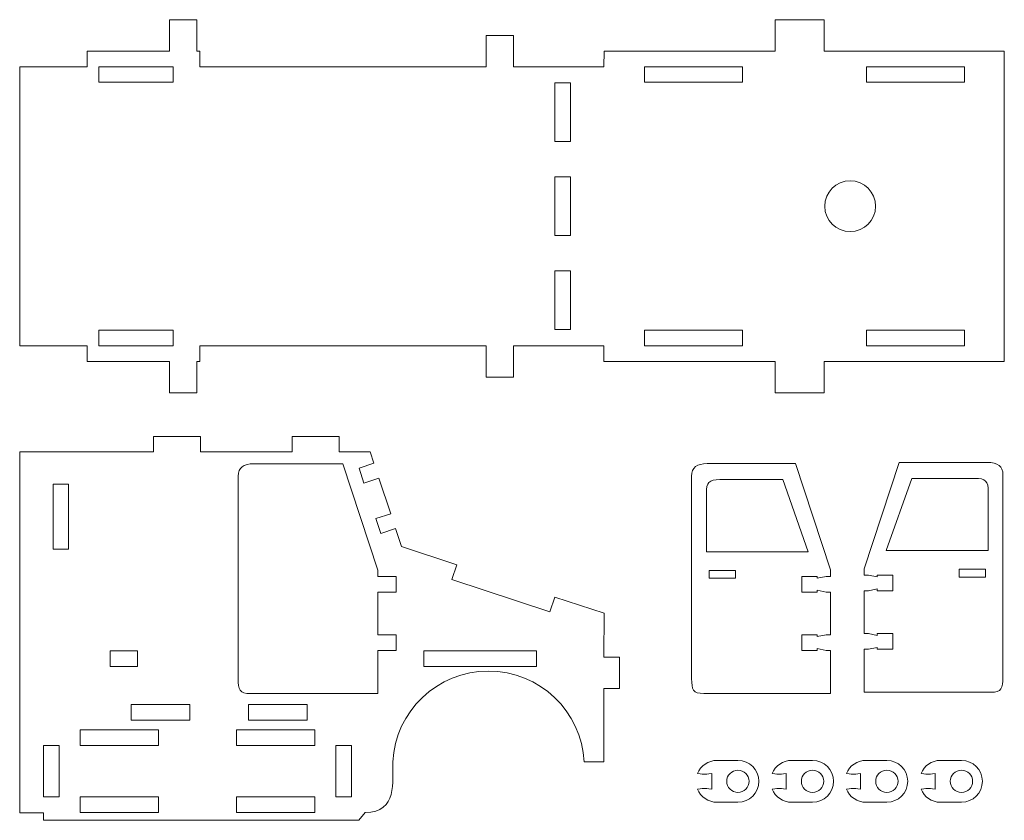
# Model space of a CAD drawing. Header units: millimetres. Extents: x -1094 to 1155, y -1556 to 1707.
# Tile 48 of 149: x -1026 to -838, y 726 to 879. Entities that reach past the tile are written whole.
import ezdxf

# ---------------------------------------------------------------- set-up
doc = ezdxf.new("R2010")
doc.units = ezdxf.units.MM
doc.header["$MEASUREMENT"] = 0
doc.layers.add('Layer 1', color=7, linetype='Continuous')

msp = doc.modelspace()

# ---------------------------------------------------------------- linework, layer by layer
at = {"layer": 'Layer 1', "color": 250, "lineweight": 9}
for points, knots in [([(-1013.3808, 870.4938), (-1013.3808, 870.4938), (-1013.3808, 873.4938), (-1013.3808, 873.4938), (-1013.3808, 873.4938), (-1013.3808, 873.4938), (-997.5808, 873.4938), (-997.5808, 873.4938), (-997.5808, 873.4938), (-997.5808, 873.4938), (-997.5808, 879.4938), (-997.5808, 879.4938), (-997.5808, 879.4938), (-997.5808, 879.4938), (-992.3308, 879.4938), (-992.3308, 879.4938), (-992.3308, 879.4938), (-992.3308, 879.4938), (-992.3308, 873.4938), (-992.3308, 873.4938), (-992.3308, 873.4938), (-992.3308, 873.4938), (-991.7408, 873.4938), (-991.7408, 873.4938), (-991.7408, 873.4938), (-991.7408, 873.4938), (-991.7408, 870.4938), (-991.7408, 870.4938), (-991.7408, 870.4938), (-991.7408, 870.4938), (-936.8608, 870.4938), (-936.8608, 870.4938), (-936.8608, 870.4938), (-936.8608, 870.4938), (-936.8608, 876.4938), (-936.8608, 876.4938), (-936.8608, 876.4938), (-936.8608, 876.4938), (-931.6108, 876.4938), (-931.6108, 876.4938), (-931.6108, 876.4938), (-931.6108, 876.4938), (-931.6108, 870.4938), (-931.6108, 870.4938), (-931.6108, 870.4938), (-931.6108, 870.4938), (-914.2908, 870.4938), (-914.2908, 870.4938), (-914.2908, 870.4938), (-914.2908, 870.4938), (-914.2708, 873.4938), (-914.2708, 873.4938), (-914.2708, 873.4938), (-900.6108, 873.4938), (-893.5908, 873.4938), (-881.4408, 873.4938), (-881.4408, 873.4938), (-881.4408, 873.4938), (-881.4408, 879.4938), (-881.4408, 879.4938), (-881.4408, 879.4938), (-881.4408, 879.4938), (-872.0708, 879.4938), (-872.0708, 879.4938), (-872.0708, 879.4938), (-872.0708, 879.4938), (-872.0708, 873.4938), (-872.0708, 873.4938), (-872.0708, 873.4938), (-860.8308, 873.4938), (-849.6408, 873.4938), (-837.5408, 873.4938), (-837.5408, 873.4938), (-837.5408, 873.4938), (-837.5408, 814.0238), (-837.5408, 814.0238), (-837.5408, 814.0238), (-849.6408, 814.0238), (-860.8308, 814.0238), (-872.0708, 814.0238), (-872.0708, 814.0238), (-872.0708, 814.0238), (-872.0708, 808.0238), (-872.0708, 808.0238), (-872.0708, 808.0238), (-872.0708, 808.0238), (-881.4408, 808.0238), (-881.4408, 808.0238), (-881.4408, 808.0238), (-881.4408, 808.0238), (-881.4408, 814.0238), (-881.4408, 814.0238), (-881.4408, 814.0238), (-893.5908, 814.0238), (-900.6308, 814.0238), (-914.2908, 814.0238), (-914.2908, 814.0238), (-914.2908, 814.0238), (-914.3108, 817.0238), (-914.3108, 817.0238), (-914.3108, 817.0238), (-914.3108, 817.0238), (-931.6108, 817.0238), (-931.6108, 817.0238), (-931.6108, 817.0238), (-931.6108, 817.0238), (-931.6108, 811.0238), (-931.6108, 811.0238), (-931.6108, 811.0238), (-931.6108, 811.0238), (-936.8608, 811.0238), (-936.8608, 811.0238), (-936.8608, 811.0238), (-936.8608, 811.0238), (-936.8608, 817.0238), (-936.8608, 817.0238), (-936.8608, 817.0238), (-936.8608, 817.0238), (-991.7408, 817.0238), (-991.7408, 817.0238), (-991.7408, 817.0238), (-991.7408, 817.0238), (-991.7408, 814.0238), (-991.7408, 814.0238), (-991.7408, 814.0238), (-991.7408, 814.0238), (-992.3308, 814.0238), (-992.3308, 814.0238), (-992.3308, 814.0238), (-992.3308, 814.0238), (-992.3308, 808.0238), (-992.3308, 808.0238), (-992.3308, 808.0238), (-992.3308, 808.0238), (-997.5808, 808.0238), (-997.5808, 808.0238), (-997.5808, 808.0238), (-997.5808, 808.0238), (-997.5808, 814.0238), (-997.5808, 814.0238), (-997.5808, 814.0238), (-997.5808, 814.0238), (-1013.3808, 814.0238), (-1013.3808, 814.0238), (-1013.3808, 814.0238), (-1013.3808, 814.0238), (-1013.3808, 817.0238), (-1013.3808, 817.0238), (-1013.3808, 817.0238), (-1013.3808, 817.0238), (-1026.3008, 817.0238), (-1026.3008, 817.0238), (-1026.3008, 817.0238), (-1026.3008, 817.0238), (-1026.3008, 870.4938), (-1026.3008, 870.4938), (-1026.3008, 870.4938), (-1026.3008, 870.4938), (-1013.3808, 870.4938), (-1013.3808, 870.4938)], [0, 0, 0, 0, 0.02439024, 0.02439024, 0.02439024, 0.02439024, 0.04878049, 0.04878049, 0.04878049, 0.04878049, 0.07317073, 0.07317073, 0.07317073, 0.07317073, 0.09756098, 0.09756098, 0.09756098, 0.09756098, 0.12195122, 0.12195122, 0.12195122, 0.12195122, 0.14634146, 0.14634146, 0.14634146, 0.14634146, 0.17073171, 0.17073171, 0.17073171, 0.17073171, 0.19512195, 0.19512195, 0.19512195, 0.19512195, 0.2195122, 0.2195122, 0.2195122, 0.2195122, 0.24390244, 0.24390244, 0.24390244, 0.24390244, 0.26829268, 0.26829268, 0.26829268, 0.26829268, 0.29268293, 0.29268293, 0.29268293, 0.29268293, 0.31707317, 0.31707317, 0.31707317, 0.31707317, 0.34146341, 0.34146341, 0.34146341, 0.34146341, 0.36585366, 0.36585366, 0.36585366, 0.36585366, 0.3902439, 0.3902439, 0.3902439, 0.3902439, 0.41463415, 0.41463415, 0.41463415, 0.41463415, 0.43902439, 0.43902439, 0.43902439, 0.43902439, 0.46341463, 0.46341463, 0.46341463, 0.46341463, 0.48780488, 0.48780488, 0.48780488, 0.48780488, 0.51219512, 0.51219512, 0.51219512, 0.51219512, 0.53658537, 0.53658537, 0.53658537, 0.53658537, 0.56097561, 0.56097561, 0.56097561, 0.56097561, 0.58536585, 0.58536585, 0.58536585, 0.58536585, 0.6097561, 0.6097561, 0.6097561, 0.6097561, 0.63414634, 0.63414634, 0.63414634, 0.63414634, 0.65853659, 0.65853659, 0.65853659, 0.65853659, 0.68292683, 0.68292683, 0.68292683, 0.68292683, 0.70731707, 0.70731707, 0.70731707, 0.70731707, 0.73170732, 0.73170732, 0.73170732, 0.73170732, 0.75609756, 0.75609756, 0.75609756, 0.75609756, 0.7804878, 0.7804878, 0.7804878, 0.7804878, 0.80487805, 0.80487805, 0.80487805, 0.80487805, 0.82926829, 0.82926829, 0.82926829, 0.82926829, 0.85365854, 0.85365854, 0.85365854, 0.85365854, 0.87804878, 0.87804878, 0.87804878, 0.87804878, 0.90243902, 0.90243902, 0.90243902, 0.90243902, 0.92682927, 0.92682927, 0.92682927, 0.92682927, 0.95121951, 0.95121951, 0.95121951, 0.95121951, 1, 1, 1, 1]), ([(-996.8808, 867.4938), (-996.8808, 867.4938), (-996.8808, 870.4938), (-996.8808, 870.4938), (-996.8808, 870.4938), (-996.8808, 870.4938), (-1011.1308, 870.4938), (-1011.1308, 870.4938), (-1011.1308, 870.4938), (-1011.1308, 870.4938), (-1011.1308, 867.4938), (-1011.1308, 867.4938), (-1011.1308, 867.4938), (-1011.1308, 867.4938), (-996.8808, 867.4938), (-996.8808, 867.4938)], [0, 0, 0, 0, 0.2, 0.2, 0.2, 0.2, 0.4, 0.4, 0.4, 0.4, 0.6, 0.6, 0.6, 0.6, 1, 1, 1, 1]), ([(-887.7508, 867.4938), (-887.7508, 867.4938), (-887.7508, 870.4938), (-887.7508, 870.4938), (-887.7508, 870.4938), (-887.7508, 870.4938), (-906.5008, 870.4938), (-906.5008, 870.4938), (-906.5008, 870.4938), (-906.5008, 870.4938), (-906.5008, 867.4938), (-906.5008, 867.4938), (-906.5008, 867.4938), (-906.5008, 867.4938), (-887.7508, 867.4938), (-887.7508, 867.4938)], [0, 0, 0, 0, 0.2, 0.2, 0.2, 0.2, 0.4, 0.4, 0.4, 0.4, 0.6, 0.6, 0.6, 0.6, 1, 1, 1, 1]), ([(-845.1908, 867.4938), (-845.1908, 867.4938), (-845.1908, 870.4938), (-845.1908, 870.4938), (-845.1908, 870.4938), (-845.1908, 870.4938), (-863.9408, 870.4938), (-863.9408, 870.4938), (-863.9408, 870.4938), (-863.9408, 870.4938), (-863.9408, 867.4938), (-863.9408, 867.4938), (-863.9408, 867.4938), (-863.9408, 867.4938), (-845.1908, 867.4938), (-845.1908, 867.4938)], [0, 0, 0, 0, 0.2, 0.2, 0.2, 0.2, 0.4, 0.4, 0.4, 0.4, 0.6, 0.6, 0.6, 0.6, 1, 1, 1, 1]), ([(-923.6808, 867.3838), (-923.6808, 867.3838), (-920.6808, 867.3838), (-920.6808, 867.3838), (-920.6808, 867.3838), (-920.6808, 867.3838), (-920.6808, 856.1338), (-920.6808, 856.1338), (-920.6808, 856.1338), (-920.6808, 856.1338), (-923.6808, 856.1338), (-923.6808, 856.1338), (-923.6808, 856.1338), (-923.6808, 856.1338), (-923.6808, 867.3838), (-923.6808, 867.3838)], [0, 0, 0, 0, 0.2, 0.2, 0.2, 0.2, 0.4, 0.4, 0.4, 0.4, 0.6, 0.6, 0.6, 0.6, 1, 1, 1, 1]), ([(-923.6808, 849.3838), (-923.6808, 849.3838), (-920.6808, 849.3838), (-920.6808, 849.3838), (-920.6808, 849.3838), (-920.6808, 849.3838), (-920.6808, 838.1338), (-920.6808, 838.1338), (-920.6808, 838.1338), (-920.6808, 838.1338), (-923.6808, 838.1338), (-923.6808, 838.1338), (-923.6808, 838.1338), (-923.6808, 838.1338), (-923.6808, 849.3838), (-923.6808, 849.3838)], [0, 0, 0, 0, 0.2, 0.2, 0.2, 0.2, 0.4, 0.4, 0.4, 0.4, 0.6, 0.6, 0.6, 0.6, 1, 1, 1, 1]), ([(-871.9708, 843.7538), (-871.9708, 841.0638), (-869.7808, 838.8838), (-867.0908, 838.8838), (-867.0908, 838.8838), (-864.4008, 838.8838), (-862.2208, 841.0638), (-862.2208, 843.7538), (-862.2208, 843.7538), (-862.2208, 846.4438), (-864.4008, 848.6338), (-867.0908, 848.6338), (-867.0908, 848.6338), (-869.7808, 848.6338), (-871.9708, 846.4438), (-871.9708, 843.7538)], [0, 0, 0, 0, 0.2, 0.2, 0.2, 0.2, 0.4, 0.4, 0.4, 0.4, 0.6, 0.6, 0.6, 0.6, 1, 1, 1, 1]), ([(-923.6808, 831.3838), (-923.6808, 831.3838), (-920.6808, 831.3838), (-920.6808, 831.3838), (-920.6808, 831.3838), (-920.6808, 831.3838), (-920.6808, 820.1338), (-920.6808, 820.1338), (-920.6808, 820.1338), (-920.6808, 820.1338), (-923.6808, 820.1338), (-923.6808, 820.1338), (-923.6808, 820.1338), (-923.6808, 820.1338), (-923.6808, 831.3838), (-923.6808, 831.3838)], [0, 0, 0, 0, 0.2, 0.2, 0.2, 0.2, 0.4, 0.4, 0.4, 0.4, 0.6, 0.6, 0.6, 0.6, 1, 1, 1, 1]), ([(-996.8808, 817.0238), (-996.8808, 817.0238), (-996.8808, 820.0238), (-996.8808, 820.0238), (-996.8808, 820.0238), (-996.8808, 820.0238), (-1011.1308, 820.0238), (-1011.1308, 820.0238), (-1011.1308, 820.0238), (-1011.1308, 820.0238), (-1011.1308, 817.0238), (-1011.1308, 817.0238), (-1011.1308, 817.0238), (-1011.1308, 817.0238), (-996.8808, 817.0238), (-996.8808, 817.0238)], [0, 0, 0, 0, 0.2, 0.2, 0.2, 0.2, 0.4, 0.4, 0.4, 0.4, 0.6, 0.6, 0.6, 0.6, 1, 1, 1, 1]), ([(-887.7508, 817.0238), (-887.7508, 817.0238), (-887.7508, 820.0238), (-887.7508, 820.0238), (-887.7508, 820.0238), (-887.7508, 820.0238), (-906.5008, 820.0238), (-906.5008, 820.0238), (-906.5008, 820.0238), (-906.5008, 820.0238), (-906.5008, 817.0238), (-906.5008, 817.0238), (-906.5008, 817.0238), (-906.5008, 817.0238), (-887.7508, 817.0238), (-887.7508, 817.0238)], [0, 0, 0, 0, 0.2, 0.2, 0.2, 0.2, 0.4, 0.4, 0.4, 0.4, 0.6, 0.6, 0.6, 0.6, 1, 1, 1, 1]), ([(-845.1908, 817.0238), (-845.1908, 817.0238), (-845.1908, 820.0238), (-845.1908, 820.0238), (-845.1908, 820.0238), (-845.1908, 820.0238), (-863.9408, 820.0238), (-863.9408, 820.0238), (-863.9408, 820.0238), (-863.9408, 820.0238), (-863.9408, 817.0238), (-863.9408, 817.0238), (-863.9408, 817.0238), (-863.9408, 817.0238), (-845.1908, 817.0238), (-845.1908, 817.0238)], [0, 0, 0, 0, 0.2, 0.2, 0.2, 0.2, 0.4, 0.4, 0.4, 0.4, 0.6, 0.6, 0.6, 0.6, 1, 1, 1, 1]), ([(-1021.7708, 796.6738), (-1021.7708, 796.6738), (-1026.3008, 796.6738), (-1026.3008, 796.6738), (-1026.3008, 796.6738), (-1026.3008, 796.6738), (-1026.3008, 727.4938), (-1026.3008, 727.4938), (-1026.3008, 727.4938), (-1026.3008, 727.4938), (-1021.7308, 727.4938), (-1021.7308, 727.4938), (-1021.7308, 727.4938), (-1021.7308, 727.4938), (-1021.7308, 726.0938), (-1021.7308, 726.0938), (-1021.7308, 726.0938), (-1021.7308, 726.0938), (-961.3008, 726.0938), (-961.3008, 726.0938), (-961.3008, 726.0938), (-961.3008, 726.0938), (-960.1008, 727.5938), (-960.1008, 727.5938), (-960.1008, 727.5938), (-953.7308, 727.5938), (-954.9108, 733.5938), (-954.7808, 737.3038), (-954.7808, 737.3038), (-954.2608, 746.9838), (-946.2508, 754.6838), (-936.4308, 754.6838), (-936.4308, 754.6838), (-926.6208, 754.6838), (-918.5908, 746.9838), (-918.0808, 737.2938), (-918.0808, 737.2938), (-918.0808, 737.2938), (-914.2908, 737.2938), (-914.2908, 737.2938), (-914.2908, 737.2938), (-914.2908, 737.2938), (-914.3008, 751.3338), (-914.3008, 751.3338), (-914.3008, 751.3338), (-914.3008, 751.3338), (-911.3308, 751.3338), (-911.3308, 751.3338), (-911.3308, 751.3338), (-911.3308, 751.3338), (-911.3308, 757.3338), (-911.3308, 757.3338), (-911.3308, 757.3338), (-911.3308, 757.3338), (-914.2908, 757.3338), (-914.2908, 757.3338), (-914.2908, 757.3338), (-914.2908, 757.3338), (-914.2808, 765.7638), (-914.2808, 765.7638), (-914.2808, 765.7638), (-914.2808, 765.7638), (-923.6808, 768.8638), (-923.6808, 768.8638), (-923.6808, 768.8638), (-923.6808, 768.8638), (-924.6408, 766.0238), (-924.6408, 766.0238), (-924.6408, 766.0238), (-924.6408, 766.0238), (-943.4808, 772.2338), (-943.4808, 772.2338), (-943.4808, 772.2338), (-943.4808, 772.2338), (-942.5208, 775.0738), (-942.5208, 775.0738), (-942.5208, 775.0738), (-942.5208, 775.0738), (-953.0808, 778.5438), (-953.0808, 778.5438), (-953.0808, 778.5438), (-953.0808, 778.5438), (-954.2308, 781.9938), (-954.2308, 781.9938), (-954.2308, 781.9938), (-954.2308, 781.9938), (-957.0808, 781.0438), (-957.0808, 781.0438), (-957.0808, 781.0438), (-957.0808, 781.0438), (-958.0308, 783.8938), (-958.0308, 783.8938), (-958.0308, 783.8938), (-958.0308, 783.8938), (-955.1808, 784.8438), (-955.1808, 784.8438), (-955.1808, 784.8438), (-955.1808, 784.8438), (-957.4608, 791.6538), (-957.4608, 791.6538), (-957.4608, 791.6538), (-957.4608, 791.6538), (-960.3008, 790.7138), (-960.3008, 790.7138), (-960.3008, 790.7138), (-960.3008, 790.7138), (-961.2508, 793.5538), (-961.2508, 793.5538), (-961.2508, 793.5538), (-961.2508, 793.5538), (-958.4108, 794.5038), (-958.4108, 794.5038), (-958.4108, 794.5038), (-958.4108, 794.5038), (-959.1308, 796.6738), (-959.1308, 796.6738), (-959.1308, 796.6738), (-959.1308, 796.6738), (-965.0708, 796.6738), (-965.0708, 796.6738), (-965.0708, 796.6738), (-965.0708, 796.6738), (-965.0708, 799.6638), (-965.0708, 799.6638), (-965.0708, 799.6638), (-965.0708, 799.6638), (-974.0708, 799.6638), (-974.0708, 799.6638), (-974.0708, 799.6638), (-974.0708, 799.6638), (-974.0708, 796.6738), (-974.0708, 796.6738), (-974.0708, 796.6738), (-974.0708, 796.6738), (-991.6308, 796.6738), (-991.6308, 796.6738), (-991.6308, 796.6738), (-991.6308, 796.6738), (-991.6308, 799.6638), (-991.6308, 799.6638), (-991.6308, 799.6638), (-991.6308, 799.6638), (-1000.6308, 799.6638), (-1000.6308, 799.6638), (-1000.6308, 799.6638), (-1000.6308, 799.6638), (-1000.6308, 796.6738), (-1000.6308, 796.6738), (-1000.6308, 796.6738), (-1000.6308, 796.6738), (-1021.7708, 796.6738), (-1021.7708, 796.6738)], [0, 0, 0, 0, 0.02564103, 0.02564103, 0.02564103, 0.02564103, 0.05128205, 0.05128205, 0.05128205, 0.05128205, 0.07692308, 0.07692308, 0.07692308, 0.07692308, 0.1025641, 0.1025641, 0.1025641, 0.1025641, 0.12820513, 0.12820513, 0.12820513, 0.12820513, 0.15384615, 0.15384615, 0.15384615, 0.15384615, 0.17948718, 0.17948718, 0.17948718, 0.17948718, 0.20512821, 0.20512821, 0.20512821, 0.20512821, 0.23076923, 0.23076923, 0.23076923, 0.23076923, 0.25641026, 0.25641026, 0.25641026, 0.25641026, 0.28205128, 0.28205128, 0.28205128, 0.28205128, 0.30769231, 0.30769231, 0.30769231, 0.30769231, 0.33333333, 0.33333333, 0.33333333, 0.33333333, 0.35897436, 0.35897436, 0.35897436, 0.35897436, 0.38461538, 0.38461538, 0.38461538, 0.38461538, 0.41025641, 0.41025641, 0.41025641, 0.41025641, 0.43589744, 0.43589744, 0.43589744, 0.43589744, 0.46153846, 0.46153846, 0.46153846, 0.46153846, 0.48717949, 0.48717949, 0.48717949, 0.48717949, 0.51282051, 0.51282051, 0.51282051, 0.51282051, 0.53846154, 0.53846154, 0.53846154, 0.53846154, 0.56410256, 0.56410256, 0.56410256, 0.56410256, 0.58974359, 0.58974359, 0.58974359, 0.58974359, 0.61538462, 0.61538462, 0.61538462, 0.61538462, 0.64102564, 0.64102564, 0.64102564, 0.64102564, 0.66666667, 0.66666667, 0.66666667, 0.66666667, 0.69230769, 0.69230769, 0.69230769, 0.69230769, 0.71794872, 0.71794872, 0.71794872, 0.71794872, 0.74358974, 0.74358974, 0.74358974, 0.74358974, 0.76923077, 0.76923077, 0.76923077, 0.76923077, 0.79487179, 0.79487179, 0.79487179, 0.79487179, 0.82051282, 0.82051282, 0.82051282, 0.82051282, 0.84615385, 0.84615385, 0.84615385, 0.84615385, 0.87179487, 0.87179487, 0.87179487, 0.87179487, 0.8974359, 0.8974359, 0.8974359, 0.8974359, 0.92307692, 0.92307692, 0.92307692, 0.92307692, 0.94871795, 0.94871795, 0.94871795, 0.94871795, 1, 1, 1, 1]), ([(-957.6408, 758.6438), (-957.6408, 758.6438), (-954.1108, 758.6438), (-954.1108, 758.6438), (-954.1108, 758.6438), (-954.1108, 758.6438), (-954.1108, 761.6438), (-954.1108, 761.6438), (-954.1108, 761.6438), (-954.1108, 761.6438), (-957.6408, 761.6438), (-957.6408, 761.6438), (-957.6408, 761.6438), (-957.6408, 761.6438), (-957.6408, 769.8238), (-957.6408, 769.8238), (-957.6408, 769.8238), (-957.6408, 769.8238), (-954.1108, 769.8238), (-954.1108, 769.8238), (-954.1108, 769.8238), (-954.1108, 769.8238), (-954.1108, 772.8238), (-954.1108, 772.8238), (-954.1108, 772.8238), (-954.1108, 772.8238), (-957.6408, 772.8238), (-957.6408, 772.8238), (-957.6408, 772.8238), (-957.6408, 772.8238), (-957.6408, 774.0438), (-957.6408, 774.0438), (-957.6408, 774.0438), (-957.6408, 774.0438), (-964.3508, 794.4238), (-964.3508, 794.4238), (-964.3508, 794.4238), (-970.4508, 794.4238), (-975.2908, 794.4238), (-981.4008, 794.4238), (-981.4008, 794.4238), (-983.4108, 794.4238), (-984.4108, 793.6938), (-984.4108, 792.0138), (-984.4108, 792.0138), (-984.4108, 778.0638), (-984.4008, 767.1938), (-984.4008, 753.2438), (-984.4008, 753.2438), (-984.4008, 751.1538), (-984.1608, 750.3838), (-982.0608, 750.3838), (-982.0608, 750.3838), (-982.0608, 750.3838), (-957.6408, 750.3838), (-957.6408, 750.3838), (-957.6408, 750.3838), (-957.6408, 750.3838), (-957.6408, 758.6438), (-957.6408, 758.6438)], [0, 0, 0, 0, 0.0625, 0.0625, 0.0625, 0.0625, 0.125, 0.125, 0.125, 0.125, 0.1875, 0.1875, 0.1875, 0.1875, 0.25, 0.25, 0.25, 0.25, 0.3125, 0.3125, 0.3125, 0.3125, 0.375, 0.375, 0.375, 0.375, 0.4375, 0.4375, 0.4375, 0.4375, 0.5, 0.5, 0.5, 0.5, 0.5625, 0.5625, 0.5625, 0.5625, 0.625, 0.625, 0.625, 0.625, 0.6875, 0.6875, 0.6875, 0.6875, 0.75, 0.75, 0.75, 0.75, 0.8125, 0.8125, 0.8125, 0.8125, 0.875, 0.875, 0.875, 0.875, 1, 1, 1, 1]), ([(-873.3908, 769.8338), (-873.3908, 769.8338), (-873.3908, 770.1838), (-873.3908, 770.1838), (-873.3908, 770.1838), (-873.3908, 770.1838), (-871.7208, 769.8338), (-871.7208, 769.8338), (-871.7208, 769.8338), (-871.7208, 769.8338), (-870.8708, 769.8338), (-870.8708, 769.8338), (-870.8708, 769.8338), (-870.8708, 769.8338), (-870.8708, 761.6338), (-870.8708, 761.6338), (-870.8708, 761.6338), (-870.8708, 761.6338), (-871.7208, 761.6338), (-871.7208, 761.6338), (-871.7208, 761.6338), (-871.7208, 761.6338), (-873.3908, 761.2838), (-873.3908, 761.2838), (-873.3908, 761.2838), (-873.3908, 761.2838), (-873.3908, 761.6338), (-873.3908, 761.6338), (-873.3908, 761.6338), (-873.3908, 761.6338), (-876.3808, 761.6338), (-876.3808, 761.6338), (-876.3808, 761.6338), (-876.3808, 761.6338), (-876.3808, 758.6338), (-876.3808, 758.6338), (-876.3808, 758.6338), (-876.3808, 758.6338), (-873.3908, 758.6438), (-873.3908, 758.6438), (-873.3908, 758.6438), (-873.3908, 758.6438), (-873.3908, 758.9938), (-873.3908, 758.9938), (-873.3908, 758.9938), (-873.3908, 758.9938), (-871.7208, 758.6438), (-871.7208, 758.6438), (-871.7208, 758.6438), (-871.7208, 758.6438), (-870.8708, 758.6438), (-870.8708, 758.6438), (-870.8708, 758.6438), (-870.8708, 758.6438), (-870.8708, 750.3838), (-870.8708, 750.3838), (-870.8708, 750.3838), (-870.8708, 750.3838), (-895.1408, 750.3838), (-895.1408, 750.3838), (-895.1408, 750.3838), (-897.2408, 750.3838), (-897.4808, 751.1638), (-897.4808, 753.2438), (-897.4808, 753.2438), (-897.4808, 767.1938), (-897.4908, 778.0638), (-897.4908, 792.0138), (-897.4908, 792.0138), (-897.4908, 793.6938), (-896.4908, 794.4338), (-894.4808, 794.4338), (-894.4808, 794.4338), (-888.3708, 794.4338), (-883.6808, 794.4338), (-877.5808, 794.4338), (-877.5808, 794.4338), (-877.5808, 794.4338), (-870.8708, 774.0538), (-870.8708, 774.0538), (-870.8708, 774.0538), (-870.8708, 774.0538), (-870.8708, 772.8338), (-870.8708, 772.8338), (-870.8708, 772.8338), (-870.8708, 772.8338), (-871.7208, 772.8338), (-871.7208, 772.8338), (-871.7208, 772.8338), (-871.7208, 772.8338), (-873.3908, 772.4738), (-873.3908, 772.4738), (-873.3908, 772.4738), (-873.3908, 772.4738), (-873.3908, 772.8338), (-873.3908, 772.8338), (-873.3908, 772.8338), (-873.3908, 772.8338), (-876.3808, 772.8338), (-876.3808, 772.8338), (-876.3808, 772.8338), (-876.3808, 772.8338), (-876.3808, 769.8338), (-876.3808, 769.8338), (-876.3808, 769.8338), (-876.3808, 769.8338), (-873.3908, 769.8338), (-873.3908, 769.8338)], [0, 0, 0, 0, 0.03571429, 0.03571429, 0.03571429, 0.03571429, 0.07142857, 0.07142857, 0.07142857, 0.07142857, 0.10714286, 0.10714286, 0.10714286, 0.10714286, 0.14285714, 0.14285714, 0.14285714, 0.14285714, 0.17857143, 0.17857143, 0.17857143, 0.17857143, 0.21428571, 0.21428571, 0.21428571, 0.21428571, 0.25, 0.25, 0.25, 0.25, 0.28571429, 0.28571429, 0.28571429, 0.28571429, 0.32142857, 0.32142857, 0.32142857, 0.32142857, 0.35714286, 0.35714286, 0.35714286, 0.35714286, 0.39285714, 0.39285714, 0.39285714, 0.39285714, 0.42857143, 0.42857143, 0.42857143, 0.42857143, 0.46428571, 0.46428571, 0.46428571, 0.46428571, 0.5, 0.5, 0.5, 0.5, 0.53571429, 0.53571429, 0.53571429, 0.53571429, 0.57142857, 0.57142857, 0.57142857, 0.57142857, 0.60714286, 0.60714286, 0.60714286, 0.60714286, 0.64285714, 0.64285714, 0.64285714, 0.64285714, 0.67857143, 0.67857143, 0.67857143, 0.67857143, 0.71428571, 0.71428571, 0.71428571, 0.71428571, 0.75, 0.75, 0.75, 0.75, 0.78571429, 0.78571429, 0.78571429, 0.78571429, 0.82142857, 0.82142857, 0.82142857, 0.82142857, 0.85714286, 0.85714286, 0.85714286, 0.85714286, 0.89285714, 0.89285714, 0.89285714, 0.89285714, 0.92857143, 0.92857143, 0.92857143, 0.92857143, 1, 1, 1, 1]), ([(-861.9008, 770.0738), (-861.9008, 770.0738), (-858.9008, 770.0738), (-858.9008, 770.0738), (-858.9008, 770.0738), (-858.9008, 770.0738), (-858.9008, 773.0738), (-858.9008, 773.0738), (-858.9008, 773.0738), (-858.9008, 773.0738), (-861.9008, 773.0738), (-861.9008, 773.0738), (-861.9008, 773.0738), (-861.9008, 773.0738), (-861.9008, 772.7238), (-861.9008, 772.7238), (-861.9008, 772.7238), (-861.9008, 772.7238), (-863.5708, 773.0738), (-863.5708, 773.0738), (-863.5708, 773.0738), (-863.5708, 773.0738), (-864.4208, 773.0738), (-864.4208, 773.0738), (-864.4208, 773.0738), (-864.4208, 773.0738), (-864.4208, 774.2938), (-864.4208, 774.2938), (-864.4208, 774.2938), (-864.4208, 774.2938), (-857.7108, 794.6738), (-857.7108, 794.6738), (-857.7108, 794.6738), (-851.6008, 794.6738), (-846.9108, 794.6738), (-840.8108, 794.6738), (-840.8108, 794.6738), (-838.8008, 794.6738), (-837.8008, 793.9438), (-837.8008, 792.2538), (-837.8008, 792.2538), (-837.8008, 778.3138), (-837.8008, 767.4438), (-837.8008, 753.4938), (-837.8008, 753.4938), (-837.8008, 751.4038), (-838.0408, 750.6238), (-840.1408, 750.6238), (-840.1408, 750.6238), (-840.1408, 750.6238), (-864.4208, 750.6238), (-864.4208, 750.6238), (-864.4208, 750.6238), (-864.4208, 750.6238), (-864.4208, 758.8838), (-864.4208, 758.8838), (-864.4208, 758.8838), (-864.4208, 758.8838), (-863.5608, 758.8838), (-863.5608, 758.8838), (-863.5608, 758.8838), (-863.5608, 758.8838), (-861.9008, 759.2338), (-861.9008, 759.2338), (-861.9008, 759.2338), (-861.9008, 759.2338), (-861.9008, 758.8838), (-861.9008, 758.8838), (-861.9008, 758.8838), (-861.9008, 758.8838), (-858.9008, 758.8838), (-858.9008, 758.8838), (-858.9008, 758.8838), (-858.9008, 758.8838), (-858.9008, 761.8738), (-858.9008, 761.8738), (-858.9008, 761.8738), (-858.9008, 761.8738), (-861.9008, 761.8838), (-861.9008, 761.8838), (-861.9008, 761.8838), (-861.9008, 761.8838), (-861.9008, 761.5238), (-861.9008, 761.5238), (-861.9008, 761.5238), (-861.9008, 761.5238), (-863.5708, 761.8838), (-863.5708, 761.8838), (-863.5708, 761.8838), (-863.5708, 761.8838), (-864.4208, 761.8838), (-864.4208, 761.8838), (-864.4208, 761.8838), (-864.4208, 761.8838), (-864.4208, 770.0738), (-864.4208, 770.0738), (-864.4208, 770.0738), (-864.4208, 770.0738), (-863.5608, 770.0738), (-863.5608, 770.0738), (-863.5608, 770.0738), (-863.5608, 770.0738), (-861.9008, 770.4338), (-861.9008, 770.4338), (-861.9008, 770.4338), (-861.9008, 770.4338), (-861.9008, 770.0738), (-861.9008, 770.0738)], [0, 0, 0, 0, 0.03571429, 0.03571429, 0.03571429, 0.03571429, 0.07142857, 0.07142857, 0.07142857, 0.07142857, 0.10714286, 0.10714286, 0.10714286, 0.10714286, 0.14285714, 0.14285714, 0.14285714, 0.14285714, 0.17857143, 0.17857143, 0.17857143, 0.17857143, 0.21428571, 0.21428571, 0.21428571, 0.21428571, 0.25, 0.25, 0.25, 0.25, 0.28571429, 0.28571429, 0.28571429, 0.28571429, 0.32142857, 0.32142857, 0.32142857, 0.32142857, 0.35714286, 0.35714286, 0.35714286, 0.35714286, 0.39285714, 0.39285714, 0.39285714, 0.39285714, 0.42857143, 0.42857143, 0.42857143, 0.42857143, 0.46428571, 0.46428571, 0.46428571, 0.46428571, 0.5, 0.5, 0.5, 0.5, 0.53571429, 0.53571429, 0.53571429, 0.53571429, 0.57142857, 0.57142857, 0.57142857, 0.57142857, 0.60714286, 0.60714286, 0.60714286, 0.60714286, 0.64285714, 0.64285714, 0.64285714, 0.64285714, 0.67857143, 0.67857143, 0.67857143, 0.67857143, 0.71428571, 0.71428571, 0.71428571, 0.71428571, 0.75, 0.75, 0.75, 0.75, 0.78571429, 0.78571429, 0.78571429, 0.78571429, 0.82142857, 0.82142857, 0.82142857, 0.82142857, 0.85714286, 0.85714286, 0.85714286, 0.85714286, 0.89285714, 0.89285714, 0.89285714, 0.89285714, 0.92857143, 0.92857143, 0.92857143, 0.92857143, 1, 1, 1, 1]), ([(-875.1308, 777.5438), (-875.1308, 777.5438), (-894.6608, 777.5438), (-894.6608, 777.5438), (-894.6608, 777.5438), (-894.6608, 782.2438), (-894.6608, 784.0438), (-894.6608, 788.7338), (-894.6608, 788.7338), (-894.6608, 790.8638), (-894.2008, 791.3638), (-892.0708, 791.3638), (-892.0708, 791.3638), (-892.0708, 791.3638), (-880.0208, 791.3638), (-880.0208, 791.3638), (-880.0208, 791.3638), (-880.0208, 791.3638), (-875.1308, 777.5438), (-875.1308, 777.5438)], [0, 0, 0, 0, 0.16666667, 0.16666667, 0.16666667, 0.16666667, 0.33333333, 0.33333333, 0.33333333, 0.33333333, 0.5, 0.5, 0.5, 0.5, 0.66666667, 0.66666667, 0.66666667, 0.66666667, 1, 1, 1, 1]), ([(-860.1608, 777.7938), (-860.1608, 777.7938), (-840.6208, 777.7938), (-840.6208, 777.7938), (-840.6208, 777.7938), (-840.6208, 782.4838), (-840.6208, 784.2838), (-840.6208, 788.9838), (-840.6208, 788.9838), (-840.6208, 791.1138), (-841.0808, 791.6138), (-843.2108, 791.6138), (-843.2108, 791.6138), (-843.2108, 791.6138), (-855.2708, 791.6138), (-855.2708, 791.6138), (-855.2708, 791.6138), (-855.2708, 791.6138), (-860.1608, 777.7938), (-860.1608, 777.7938)], [0, 0, 0, 0, 0.16666667, 0.16666667, 0.16666667, 0.16666667, 0.33333333, 0.33333333, 0.33333333, 0.33333333, 0.5, 0.5, 0.5, 0.5, 0.66666667, 0.66666667, 0.66666667, 0.66666667, 1, 1, 1, 1]), ([(-1019.8808, 790.4838), (-1019.8808, 790.4838), (-1019.8808, 778.0438), (-1019.8808, 778.0438), (-1019.8808, 778.0438), (-1019.8808, 778.0438), (-1016.9208, 778.0438), (-1016.9208, 778.0438), (-1016.9208, 778.0438), (-1016.9208, 778.0438), (-1016.9208, 790.4838), (-1016.9208, 790.4838), (-1016.9208, 790.4838), (-1016.9208, 790.4838), (-1019.8808, 790.4838), (-1019.8808, 790.4838)], [0, 0, 0, 0, 0.2, 0.2, 0.2, 0.2, 0.4, 0.4, 0.4, 0.4, 0.6, 0.6, 0.6, 0.6, 1, 1, 1, 1]), ([(-889.0708, 772.4638), (-889.0708, 772.4638), (-889.0708, 773.9638), (-889.0708, 773.9638), (-889.0708, 773.9638), (-889.0708, 773.9638), (-894.1308, 773.9638), (-894.1308, 773.9638), (-894.1308, 773.9638), (-894.1308, 773.9638), (-894.1308, 772.4638), (-894.1308, 772.4638), (-894.1308, 772.4638), (-894.1308, 772.4638), (-889.0708, 772.4638), (-889.0708, 772.4638)], [0, 0, 0, 0, 0.2, 0.2, 0.2, 0.2, 0.4, 0.4, 0.4, 0.4, 0.6, 0.6, 0.6, 0.6, 1, 1, 1, 1]), ([(-846.2108, 772.7038), (-846.2108, 772.7038), (-846.2108, 774.2038), (-846.2108, 774.2038), (-846.2108, 774.2038), (-846.2108, 774.2038), (-841.1508, 774.2038), (-841.1508, 774.2038), (-841.1508, 774.2038), (-841.1508, 774.2038), (-841.1508, 772.7038), (-841.1508, 772.7038), (-841.1508, 772.7038), (-841.1508, 772.7038), (-846.2108, 772.7038), (-846.2108, 772.7038)], [0, 0, 0, 0, 0.2, 0.2, 0.2, 0.2, 0.4, 0.4, 0.4, 0.4, 0.6, 0.6, 0.6, 0.6, 1, 1, 1, 1]), ([(-1008.9808, 758.5438), (-1008.9808, 758.5438), (-1008.9808, 755.5438), (-1008.9808, 755.5438), (-1008.9808, 755.5438), (-1008.9808, 755.5438), (-1003.7308, 755.5438), (-1003.7308, 755.5438), (-1003.7308, 755.5438), (-1003.7308, 755.5438), (-1003.7308, 758.5438), (-1003.7308, 758.5438), (-1003.7308, 758.5438), (-1003.7308, 758.5438), (-1008.9808, 758.5438), (-1008.9808, 758.5438)], [0, 0, 0, 0, 0.2, 0.2, 0.2, 0.2, 0.4, 0.4, 0.4, 0.4, 0.6, 0.6, 0.6, 0.6, 1, 1, 1, 1]), ([(-948.8508, 758.5438), (-948.8508, 758.5438), (-948.8508, 755.5438), (-948.8508, 755.5438), (-948.8508, 755.5438), (-948.8508, 755.5438), (-927.2108, 755.5438), (-927.2108, 755.5438), (-927.2108, 755.5438), (-927.2108, 755.5438), (-927.2108, 758.5438), (-927.2108, 758.5438), (-927.2108, 758.5438), (-927.2108, 758.5438), (-948.8508, 758.5438), (-948.8508, 758.5438)], [0, 0, 0, 0, 0.2, 0.2, 0.2, 0.2, 0.4, 0.4, 0.4, 0.4, 0.6, 0.6, 0.6, 0.6, 1, 1, 1, 1]), ([(-993.6608, 748.3038), (-993.6608, 748.3038), (-993.6608, 745.3038), (-993.6608, 745.3038), (-993.6608, 745.3038), (-993.6608, 745.3038), (-1004.9108, 745.3038), (-1004.9108, 745.3038), (-1004.9108, 745.3038), (-1004.9108, 745.3038), (-1004.9108, 748.3038), (-1004.9108, 748.3038), (-1004.9108, 748.3038), (-1004.9108, 748.3038), (-993.6608, 748.3038), (-993.6608, 748.3038)], [0, 0, 0, 0, 0.2, 0.2, 0.2, 0.2, 0.4, 0.4, 0.4, 0.4, 0.6, 0.6, 0.6, 0.6, 1, 1, 1, 1]), ([(-971.1608, 748.3038), (-971.1608, 748.3038), (-971.1608, 745.3038), (-971.1608, 745.3038), (-971.1608, 745.3038), (-971.1608, 745.3038), (-982.4108, 745.3038), (-982.4108, 745.3038), (-982.4108, 745.3038), (-982.4108, 745.3038), (-982.4108, 748.3038), (-982.4108, 748.3038), (-982.4108, 748.3038), (-982.4108, 748.3038), (-971.1608, 748.3038), (-971.1608, 748.3038)], [0, 0, 0, 0, 0.2, 0.2, 0.2, 0.2, 0.4, 0.4, 0.4, 0.4, 0.6, 0.6, 0.6, 0.6, 1, 1, 1, 1]), ([(-1014.7208, 743.4238), (-1014.7208, 743.4238), (-1014.7208, 740.4238), (-1014.7208, 740.4238), (-1014.7208, 740.4238), (-1014.7208, 740.4238), (-999.7208, 740.4238), (-999.7208, 740.4238), (-999.7208, 740.4238), (-999.7208, 740.4238), (-999.7208, 743.4238), (-999.7208, 743.4238), (-999.7208, 743.4238), (-999.7208, 743.4238), (-1014.7208, 743.4238), (-1014.7208, 743.4238)], [0, 0, 0, 0, 0.2, 0.2, 0.2, 0.2, 0.4, 0.4, 0.4, 0.4, 0.6, 0.6, 0.6, 0.6, 1, 1, 1, 1]), ([(-984.7208, 743.4238), (-984.7208, 743.4238), (-984.7208, 740.4238), (-984.7208, 740.4238), (-984.7208, 740.4238), (-984.7208, 740.4238), (-969.7208, 740.4238), (-969.7208, 740.4238), (-969.7208, 740.4238), (-969.7208, 740.4238), (-969.7208, 743.4238), (-969.7208, 743.4238), (-969.7208, 743.4238), (-969.7208, 743.4238), (-984.7208, 743.4238), (-984.7208, 743.4238)], [0, 0, 0, 0, 0.2, 0.2, 0.2, 0.2, 0.4, 0.4, 0.4, 0.4, 0.6, 0.6, 0.6, 0.6, 1, 1, 1, 1]), ([(-1021.7308, 740.4138), (-1021.7308, 740.4138), (-1018.7208, 740.4238), (-1018.7208, 740.4238), (-1018.7208, 740.4238), (-1018.7208, 740.4238), (-1018.7208, 730.5938), (-1018.7208, 730.5938), (-1018.7208, 730.5938), (-1018.7208, 730.5938), (-1021.7308, 730.5938), (-1021.7308, 730.5938), (-1021.7308, 730.5938), (-1021.7308, 730.5938), (-1021.7308, 740.4138), (-1021.7308, 740.4138)], [0, 0, 0, 0, 0.2, 0.2, 0.2, 0.2, 0.4, 0.4, 0.4, 0.4, 0.6, 0.6, 0.6, 0.6, 1, 1, 1, 1]), ([(-962.6908, 730.5938), (-962.6908, 730.5938), (-965.6908, 730.5938), (-965.6908, 730.5938), (-965.6908, 730.5938), (-965.6908, 730.5938), (-965.6908, 740.4238), (-965.6908, 740.4238), (-965.6908, 740.4238), (-965.6908, 740.4238), (-962.6908, 740.4238), (-962.6908, 740.4238), (-962.6908, 740.4238), (-962.6908, 740.4238), (-962.6908, 730.5938), (-962.6908, 730.5938)], [0, 0, 0, 0, 0.2, 0.2, 0.2, 0.2, 0.4, 0.4, 0.4, 0.4, 0.6, 0.6, 0.6, 0.6, 1, 1, 1, 1]), ([(-893.6408, 735.0638), (-895.3608, 734.8838), (-894.6708, 734.8838), (-896.3508, 735.0638), (-896.3508, 735.0638), (-895.7608, 736.5338), (-894.3108, 737.5738), (-892.6208, 737.5738), (-892.6208, 737.5738), (-892.6208, 737.5738), (-888.6108, 737.5738), (-888.6108, 737.5738), (-888.6108, 737.5738), (-886.3908, 737.5738), (-884.5908, 735.7838), (-884.5908, 733.5638), (-884.5908, 733.5638), (-884.5908, 731.3438), (-886.3908, 729.5438), (-888.6108, 729.5438), (-888.6108, 729.5438), (-888.6108, 729.5438), (-892.6208, 729.5438), (-892.6208, 729.5438), (-892.6208, 729.5438), (-894.3108, 729.5438), (-895.7608, 730.5838), (-896.3508, 732.0638), (-896.3508, 732.0638), (-894.6708, 732.2438), (-895.3608, 732.2338), (-893.6408, 732.0638), (-893.6408, 732.0638), (-893.6408, 732.0638), (-893.6408, 735.0638), (-893.6408, 735.0638)], [0, 0, 0, 0, 0.1, 0.1, 0.1, 0.1, 0.2, 0.2, 0.2, 0.2, 0.3, 0.3, 0.3, 0.3, 0.4, 0.4, 0.4, 0.4, 0.5, 0.5, 0.5, 0.5, 0.6, 0.6, 0.6, 0.6, 0.7, 0.7, 0.7, 0.7, 0.8, 0.8, 0.8, 0.8, 1, 1, 1, 1]), ([(-879.3308, 735.0638), (-881.0508, 734.8838), (-880.3708, 734.8838), (-882.0408, 735.0638), (-882.0408, 735.0638), (-881.4508, 736.5338), (-880.0108, 737.5738), (-878.3208, 737.5738), (-878.3208, 737.5738), (-878.3208, 737.5738), (-874.3008, 737.5738), (-874.3008, 737.5738), (-874.3008, 737.5738), (-872.0908, 737.5738), (-870.2908, 735.7838), (-870.2908, 733.5638), (-870.2908, 733.5638), (-870.2908, 731.3438), (-872.0908, 729.5438), (-874.3008, 729.5438), (-874.3008, 729.5438), (-874.3008, 729.5438), (-878.3208, 729.5438), (-878.3208, 729.5438), (-878.3208, 729.5438), (-880.0108, 729.5438), (-881.4508, 730.5838), (-882.0408, 732.0638), (-882.0408, 732.0638), (-880.3708, 732.2438), (-881.0508, 732.2338), (-879.3308, 732.0638), (-879.3308, 732.0638), (-879.3308, 732.0638), (-879.3308, 735.0638), (-879.3308, 735.0638)], [0, 0, 0, 0, 0.1, 0.1, 0.1, 0.1, 0.2, 0.2, 0.2, 0.2, 0.3, 0.3, 0.3, 0.3, 0.4, 0.4, 0.4, 0.4, 0.5, 0.5, 0.5, 0.5, 0.6, 0.6, 0.6, 0.6, 0.7, 0.7, 0.7, 0.7, 0.8, 0.8, 0.8, 0.8, 1, 1, 1, 1]), ([(-865.0908, 735.0638), (-866.8108, 734.8838), (-866.1208, 734.8838), (-867.8008, 735.0638), (-867.8008, 735.0638), (-867.2108, 736.5338), (-865.7608, 737.5738), (-864.0708, 737.5738), (-864.0708, 737.5738), (-864.0708, 737.5738), (-860.0608, 737.5738), (-860.0608, 737.5738), (-860.0608, 737.5738), (-857.8408, 737.5738), (-856.0508, 735.7838), (-856.0508, 733.5638), (-856.0508, 733.5638), (-856.0508, 731.3438), (-857.8408, 729.5438), (-860.0608, 729.5438), (-860.0608, 729.5438), (-860.0608, 729.5438), (-864.0708, 729.5438), (-864.0708, 729.5438), (-864.0708, 729.5438), (-865.7608, 729.5438), (-867.2108, 730.5838), (-867.8008, 732.0638), (-867.8008, 732.0638), (-866.1208, 732.2438), (-866.8108, 732.2338), (-865.0908, 732.0638), (-865.0908, 732.0638), (-865.0908, 732.0638), (-865.0908, 735.0638), (-865.0908, 735.0638)], [0, 0, 0, 0, 0.1, 0.1, 0.1, 0.1, 0.2, 0.2, 0.2, 0.2, 0.3, 0.3, 0.3, 0.3, 0.4, 0.4, 0.4, 0.4, 0.5, 0.5, 0.5, 0.5, 0.6, 0.6, 0.6, 0.6, 0.7, 0.7, 0.7, 0.7, 0.8, 0.8, 0.8, 0.8, 1, 1, 1, 1]), ([(-850.7808, 735.0638), (-852.5008, 734.8838), (-851.8208, 734.8838), (-853.4908, 735.0638), (-853.4908, 735.0638), (-852.9008, 736.5338), (-851.4608, 737.5738), (-849.7708, 737.5738), (-849.7708, 737.5738), (-849.7708, 737.5738), (-845.7508, 737.5738), (-845.7508, 737.5738), (-845.7508, 737.5738), (-843.5408, 737.5738), (-841.7408, 735.7838), (-841.7408, 733.5638), (-841.7408, 733.5638), (-841.7408, 731.3438), (-843.5408, 729.5438), (-845.7508, 729.5438), (-845.7508, 729.5438), (-845.7508, 729.5438), (-849.7708, 729.5438), (-849.7708, 729.5438), (-849.7708, 729.5438), (-851.4608, 729.5438), (-852.9008, 730.5838), (-853.4908, 732.0638), (-853.4908, 732.0638), (-851.8208, 732.2438), (-852.5008, 732.2338), (-850.7808, 732.0638), (-850.7808, 732.0638), (-850.7808, 732.0638), (-850.7808, 735.0638), (-850.7808, 735.0638)], [0, 0, 0, 0, 0.1, 0.1, 0.1, 0.1, 0.2, 0.2, 0.2, 0.2, 0.3, 0.3, 0.3, 0.3, 0.4, 0.4, 0.4, 0.4, 0.5, 0.5, 0.5, 0.5, 0.6, 0.6, 0.6, 0.6, 0.7, 0.7, 0.7, 0.7, 0.8, 0.8, 0.8, 0.8, 1, 1, 1, 1]), ([(-890.7508, 733.5638), (-890.7508, 734.7438), (-889.7908, 735.7038), (-888.6108, 735.7038), (-888.6108, 735.7038), (-887.4308, 735.7038), (-886.4708, 734.7438), (-886.4708, 733.5638), (-886.4708, 733.5638), (-886.4708, 732.3838), (-887.4308, 731.4238), (-888.6108, 731.4238), (-888.6108, 731.4238), (-889.7908, 731.4238), (-890.7508, 732.3838), (-890.7508, 733.5638)], [0, 0, 0, 0, 0.2, 0.2, 0.2, 0.2, 0.4, 0.4, 0.4, 0.4, 0.6, 0.6, 0.6, 0.6, 1, 1, 1, 1]), ([(-876.4408, 733.5638), (-876.4408, 734.7438), (-875.4908, 735.7038), (-874.3008, 735.7038), (-874.3008, 735.7038), (-873.1208, 735.7038), (-872.1608, 734.7438), (-872.1608, 733.5638), (-872.1608, 733.5638), (-872.1608, 732.3838), (-873.1208, 731.4238), (-874.3008, 731.4238), (-874.3008, 731.4238), (-875.4908, 731.4238), (-876.4408, 732.3838), (-876.4408, 733.5638)], [0, 0, 0, 0, 0.2, 0.2, 0.2, 0.2, 0.4, 0.4, 0.4, 0.4, 0.6, 0.6, 0.6, 0.6, 1, 1, 1, 1]), ([(-862.2008, 733.5638), (-862.2008, 734.7438), (-861.2408, 735.7038), (-860.0608, 735.7038), (-860.0608, 735.7038), (-858.8808, 735.7038), (-857.9208, 734.7438), (-857.9208, 733.5638), (-857.9208, 733.5638), (-857.9208, 732.3838), (-858.8808, 731.4238), (-860.0608, 731.4238), (-860.0608, 731.4238), (-861.2408, 731.4238), (-862.2008, 732.3838), (-862.2008, 733.5638)], [0, 0, 0, 0, 0.2, 0.2, 0.2, 0.2, 0.4, 0.4, 0.4, 0.4, 0.6, 0.6, 0.6, 0.6, 1, 1, 1, 1]), ([(-847.9008, 733.5638), (-847.9008, 734.7438), (-846.9408, 735.7038), (-845.7508, 735.7038), (-845.7508, 735.7038), (-844.5708, 735.7038), (-843.6108, 734.7438), (-843.6108, 733.5638), (-843.6108, 733.5638), (-843.6108, 732.3838), (-844.5708, 731.4238), (-845.7508, 731.4238), (-845.7508, 731.4238), (-846.9408, 731.4238), (-847.9008, 732.3838), (-847.9008, 733.5638)], [0, 0, 0, 0, 0.2, 0.2, 0.2, 0.2, 0.4, 0.4, 0.4, 0.4, 0.6, 0.6, 0.6, 0.6, 1, 1, 1, 1]), ([(-1014.7208, 730.5938), (-1014.7208, 730.5938), (-1014.7208, 727.5938), (-1014.7208, 727.5938), (-1014.7208, 727.5938), (-1014.7208, 727.5938), (-999.7208, 727.5938), (-999.7208, 727.5938), (-999.7208, 727.5938), (-999.7208, 727.5938), (-999.7208, 730.5938), (-999.7208, 730.5938), (-999.7208, 730.5938), (-999.7208, 730.5938), (-1014.7208, 730.5938), (-1014.7208, 730.5938)], [0, 0, 0, 0, 0.2, 0.2, 0.2, 0.2, 0.4, 0.4, 0.4, 0.4, 0.6, 0.6, 0.6, 0.6, 1, 1, 1, 1]), ([(-984.7208, 730.5938), (-984.7208, 730.5938), (-984.7208, 727.5938), (-984.7208, 727.5938), (-984.7208, 727.5938), (-984.7208, 727.5938), (-969.7208, 727.5938), (-969.7208, 727.5938), (-969.7208, 727.5938), (-969.7208, 727.5938), (-969.7208, 730.5938), (-969.7208, 730.5938), (-969.7208, 730.5938), (-969.7208, 730.5938), (-984.7208, 730.5938), (-984.7208, 730.5938)], [0, 0, 0, 0, 0.2, 0.2, 0.2, 0.2, 0.4, 0.4, 0.4, 0.4, 0.6, 0.6, 0.6, 0.6, 1, 1, 1, 1])]:
    msp.add_open_spline(points, degree=3, knots=knots, dxfattribs=at)
msp.add_open_spline([(-957.6408, 757.8838), (-957.6408, 757.8838), (-957.6408, 757.8838), (-957.6408, 757.8838)], degree=3, dxfattribs=at)

doc.saveas('drawing.dxf')
